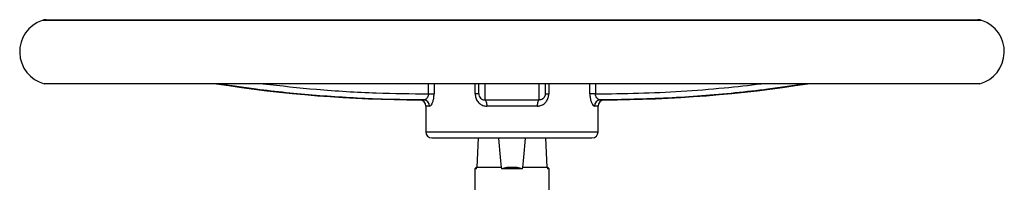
# Model space of a CAD drawing. Header units: millimetres. Extents: x 3 to 2091, y -59 to 1557.
# Tile 38 of 71: x 251 to 651, y 1007 to 1073. Entities that reach past the tile are written whole.
import ezdxf

# ---------------------------------------------------------------- set-up
doc = ezdxf.new("R2010")
doc.units = ezdxf.units.MM

msp = doc.modelspace()

# ---------------------------------------------------------------- linework, layer by layer
at = {"color": 8, "linetype": 'Continuous', "lineweight": 25}
for p, q in [((641.44, 1072.25), (259.68, 1072.25)), ((416.65, 1042.41), (416.65, 1046.51)), ((418.91, 1046.51), (418.91, 1042.41)), ((435.63, 1042.41), (435.63, 1046.51)), ((465.5, 1046.51), (465.5, 1042.41)), ((482.22, 1042.41), (482.22, 1046.51)), ((484.48, 1046.51), (484.48, 1042.41)), ((413.07, 1039.92), (414.73, 1039.92)), ((417.1, 1037.42), (415.56, 1037.42)), ((485.56, 1037.42), (484.02, 1037.42)), ((486.4, 1039.92), (488.05, 1039.92)), ((415.56, 1027.01), (485.56, 1027.01))]:
    msp.add_line(p, q, dxfattribs=at)
at = {"color": 7, "linetype": 'Continuous', "lineweight": 25}
for p, q in [((261.29, 1072.51), (639.83, 1072.51)), ((640.56, 1046.51), (260.56, 1046.51)), ((416.65, 1042.41), (418.91, 1042.41)), ((437.06, 1042.41), (435.63, 1042.41)), ((464.06, 1042.41), (465.5, 1042.41)), ((484.48, 1042.41), (482.22, 1042.41)), ((415.56, 1037.42), (415.56, 1027.01)), ((439.56, 1039.99), (439.56, 1039.92)), ((439.56, 1039.92), (461.57, 1039.92)), ((460.84, 1037.42), (440.29, 1037.42)), ((485.56, 1027.01), (485.56, 1037.42)), ((418.06, 1024.51), (483.06, 1024.51)), ((436.84, 1024.51), (436.21, 1012.51)), ((464.91, 1012.51), (464.29, 1024.51)), ((435.56, 1012.01), (436.06, 1012.51)), ((435.56, 1003.51), (435.56, 1012.01)), ((436.21, 1012.51), (436.06, 1012.51)), ((436.19, 1012.01), (436.21, 1012.51)), ((446.2, 1012.51), (436.21, 1012.51)), ((454.84, 1012.01), (446.29, 1012.01)), ((452.64, 1012.51), (448.49, 1012.51)), ((464.91, 1012.51), (454.93, 1012.51)), ((464.91, 1012.51), (464.94, 1012.01)), ((465.06, 1012.51), (464.91, 1012.51)), ((465.06, 1012.51), (465.56, 1012.01)), ((465.56, 1012.01), (465.56, 1003.51))]:
    msp.add_line(p, q, dxfattribs=at)
at = {"color": 7, "linetype": 'Continuous', "lineweight": 25, "flags": 128}
for points in [[(439.56, 1039.92), (439.7, 1039.87), (439.84, 1039.73), (439.97, 1039.49), (440.08, 1039.18), (440.17, 1038.8), (440.23, 1038.37), (440.28, 1037.91), (440.29, 1037.42)], [(461.57, 1039.92), (461.42, 1039.87), (461.29, 1039.73), (461.16, 1039.49), (461.05, 1039.18), (460.96, 1038.8), (460.89, 1038.37), (460.85, 1037.91), (460.84, 1037.42)]]:
    msp.add_lwpolyline(points, dxfattribs=at)
at = {"color": 7, "linetype": 'Continuous', "lineweight": 25}
for centre, radius, start, end in [((264.01, 1059.51), 13.45, 108.7829, 255.1372), ((261.29, 1067.51), 5, 90, 108.7829), ((639.83, 1067.51), 5, 71.2171, 90), ((637.11, 1059.51), 13.45, 284.8628, 71.2171), ((415.56, 1593.36), 553.44, 261.1426, 269.7423), ((485.56, 1593.36), 553.44, 270.2577, 278.8574), ((439.56, 1042.43), 2.5, 179.0186, 269.636), ((413.06, 1037.42), 2.5, 0, 89.7423), ((414.66, 1037.47), 2.45, 358.747, 88.4157), ((486.47, 1037.47), 2.45, 91.5843, 181.253), ((488.06, 1037.42), 2.5, 90.2577, 180), ((418.06, 1027.01), 2.5, 180, 270), ((483.06, 1027.01), 2.5, 270, 0)]:
    msp.add_arc(centre, radius, start, end, dxfattribs=at)
for centre, major_axis, ratio, start_param, end_param in [((450.56, 1213.29), (0, 219.34), 0.049416, 2.607353, 2.727209), ((450.56, 1213.29), (0, 219.34), 0.049416, 3.555976, 3.675832), ((450.56, 1286.35), (0, 286.22), 0.052408, 2.846385, 2.85245), ((450.56, 1286.35), (0, 286.22), 0.052408, 3.430735, 3.4368)]:
    msp.add_ellipse(centre, major_axis=major_axis, ratio=ratio, start_param=start_param, end_param=end_param, dxfattribs=at)
at = {"color": 8, "linetype": 'Continuous', "lineweight": 25}
for points, knots in [([(414.73, 1039.92), (408.27, 1040.01), (393.66, 1040.21), (370.93, 1041.62), (349.46, 1043.78), (336.18, 1045.74), (330.98, 1046.51)], [0, 0, 0, 0, 0.230484, 0.521188, 0.812448, 1, 1, 1, 1]), ([(349.49, 1046.51), (356.69, 1045.71), (371.97, 1043.99), (394.38, 1042.68), (409.58, 1042.5), (416.65, 1042.41)], [0, 0, 0, 0, 0.322877, 0.685003, 1, 1, 1, 1]), ([(439.53, 1046.51), (439.53, 1045.74), (439.53, 1044.32), (439.53, 1042.23), (439.54, 1040.45), (439.55, 1040.14), (439.56, 1039.99)], [0, 0, 0, 0, 0.193286, 0.357234, 0.693674, 1, 1, 1, 1]), ([(461.57, 1039.92), (461.57, 1040.01), (461.58, 1040.21), (461.59, 1041.62), (461.6, 1043.78), (461.6, 1045.74), (461.6, 1046.51)], [0, 0, 0, 0, 0.230484, 0.521188, 0.812448, 1, 1, 1, 1]), ([(484.48, 1042.41), (490.29, 1042.47), (501.92, 1042.58), (519.38, 1043.43), (536.01, 1044.68), (546.79, 1045.93), (551.78, 1046.51)], [0, 0, 0, 0, 0.258583, 0.517163, 0.776741, 1, 1, 1, 1]), ([(570.14, 1046.51), (564.94, 1045.74), (555.33, 1044.32), (536.59, 1042.22), (513.88, 1040.4), (495.57, 1040.08), (486.4, 1039.92)], [0, 0, 0, 0, 0.187489, 0.346521, 0.672871, 1, 1, 1, 1])]:
    msp.add_open_spline(points, degree=3, knots=knots, dxfattribs=at)
at = {"color": 7, "linetype": 'Continuous', "lineweight": 25}
for points, knots in [([(437.06, 1042.48), (437.06, 1042.53), (437.06, 1042.63), (437.06, 1043.43), (437.06, 1044.68), (437.06, 1045.93), (437.06, 1046.51)], [0, 0, 0, 0, 0.206568, 0.483289, 0.761078, 1, 1, 1, 1]), ([(464.06, 1046.51), (464.06, 1045.71), (464.06, 1043.99), (464.06, 1042.68), (464.06, 1042.5), (464.06, 1042.41)], [0, 0, 0, 0, 0.322877, 0.685003, 1, 1, 1, 1]), ([(416.65, 1042.41), (416.63, 1042.18), (416.61, 1041.92), (416.47, 1041.42), (416.23, 1040.9), (415.75, 1040.35), (415.22, 1039.99), (414.88, 1039.94), (414.73, 1039.92)], [0, 0, 0, 0, 0.155646, 0.179772, 0.367556, 0.574333, 0.804342, 1, 1, 1, 1]), ([(417.1, 1037.42), (417.25, 1037.46), (417.57, 1037.55), (418.08, 1038.3), (418.53, 1039.44), (418.84, 1040.85), (418.89, 1041.89), (418.91, 1042.41)], [0, 0, 0, 0, 0.182571, 0.398304, 0.601222, 0.799087, 1, 1, 1, 1]), ([(435.63, 1042.41), (435.64, 1042.16), (435.68, 1041.32), (436.13, 1039.94), (437.18, 1038.56), (438.62, 1037.61), (439.74, 1037.48), (440.29, 1037.42)], [0, 0, 0, 0, 0.098717, 0.320893, 0.552025, 0.777627, 1, 1, 1, 1]), ([(460.84, 1037.42), (461.29, 1037.46), (462.28, 1037.55), (463.61, 1038.3), (464.67, 1039.44), (465.36, 1040.85), (465.45, 1041.89), (465.5, 1042.41)], [0, 0, 0, 0, 0.182571, 0.398304, 0.601222, 0.799087, 1, 1, 1, 1]), ([(464.06, 1042.41), (464.05, 1042.18), (464.03, 1041.92), (463.87, 1041.42), (463.61, 1040.9), (463.04, 1040.35), (462.34, 1039.99), (461.81, 1039.94), (461.57, 1039.92)], [0, 0, 0, 0, 0.155646, 0.179772, 0.367556, 0.574333, 0.804342, 1, 1, 1, 1]), ([(482.22, 1042.41), (482.22, 1042.16), (482.24, 1041.32), (482.45, 1039.94), (482.91, 1038.56), (483.48, 1037.61), (483.84, 1037.48), (484.02, 1037.42)], [0, 0, 0, 0, 0.098717, 0.320893, 0.552025, 0.777627, 1, 1, 1, 1]), ([(486.4, 1039.92), (486.21, 1039.95), (485.83, 1040.01), (485.24, 1040.47), (484.78, 1041.09), (484.57, 1041.67), (484.49, 1042.08), (484.48, 1042.28), (484.48, 1042.41)], [0, 0, 0, 0, 0.238412, 0.477239, 0.707701, 0.862963, 0.912586, 1, 1, 1, 1])]:
    msp.add_open_spline(points, degree=3, knots=knots, dxfattribs=at)
for points in [[(436.19, 1012.01), (435.77, 1012.01), (435.56, 1012.01), (435.56, 1012.01)], [(448.49, 1012.51), (447.74, 1012.4), (447.01, 1012.23), (446.29, 1012.01)], [(454.84, 1012.01), (454.12, 1012.23), (453.38, 1012.4), (452.64, 1012.51)], [(465.56, 1012.01), (465.56, 1012.01), (465.36, 1012.01), (464.94, 1012.01)]]:
    msp.add_open_spline(points, degree=3, dxfattribs=at)

doc.saveas('drawing.dxf')
